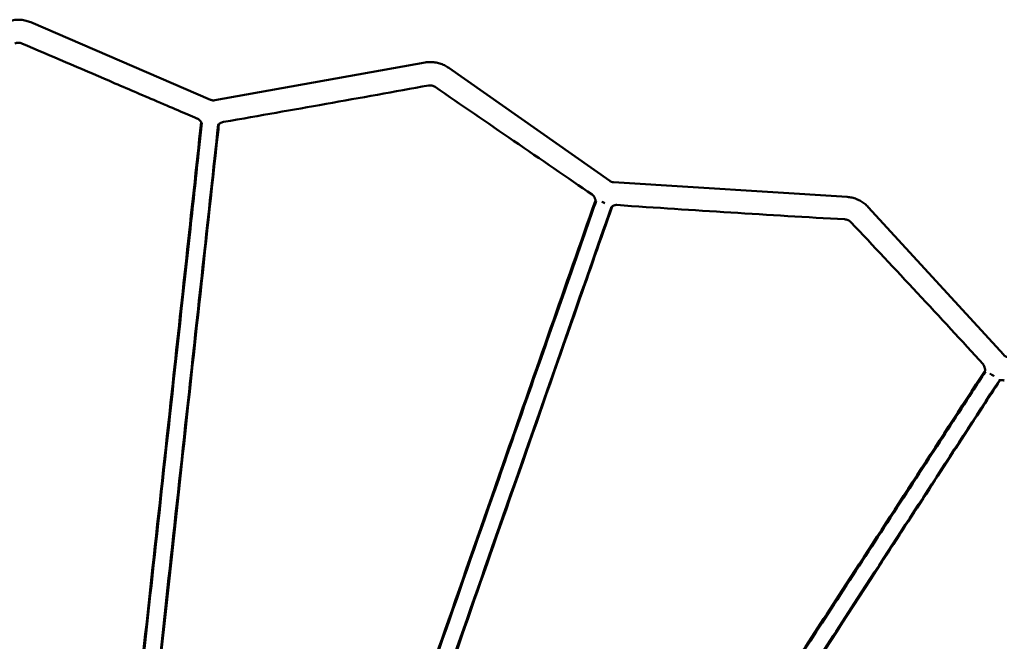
# Model space of a CAD drawing. Header units: millimetres. Extents: x 2768 to 3269, y 2288 to 2733.
# Tile 34 of 256: x 2839 to 2876, y 2455 to 2478. Entities that reach past the tile are written whole.
import ezdxf

# ---------------------------------------------------------------- set-up
doc = ezdxf.new("R2010")
doc.units = ezdxf.units.MM
doc.header["$LTSCALE"] = 20
doc.layers.add('Visible (ISO)', color=7, linetype='Continuous', lineweight=50)

msp = doc.modelspace()

# ---------------------------------------------------------------- linework, layer by layer
at = {"layer": 'Visible (ISO)'}
for p, q in [((2846.43212, 2474.65157), (2839.84215, 2477.49155)), ((2854.29286, 2476.01793), (2846.5858, 2474.63353)), ((2861.05859, 2471.68059), (2855.15725, 2475.82638)), ((2869.76303, 2471.09197), (2861.19671, 2471.63108)), ((2860.54123, 2470.94416), (2860.5294, 2470.95247)), ((2861.14539, 2470.73253), (2861.14019, 2470.73285)), ((2875.4994, 2465.30789), (2870.53562, 2470.72095)), ((2874.83607, 2464.69961), (2874.81046, 2464.72754)), ((2875.35716, 2464.36848), (2875.33567, 2464.37554)), ((2875.49215, 2464.32415), (2875.49215, 2464.32415))]:
    msp.add_line(p, q, dxfattribs=at)
for centre, major_axis, ratio, start_param, end_param in [((2860.86773, 2470.90987), (0.28311, -0.09924), 0.11144297, 4.41745378, 4.81165019), ((2875.13243, 2464.60673), (0.25147, -0.16359), 0.20424458, 4.28155576, 4.90908613)]:
    msp.add_ellipse(centre, major_axis=major_axis, ratio=ratio, start_param=start_param, end_param=end_param, dxfattribs=at)
for points, knots in [([(2839.84215, 2477.49155), (2839.78523, 2477.51607), (2839.72633, 2477.536), (2839.6061, 2477.56611), (2839.54476, 2477.57631), (2839.42126, 2477.58671), (2839.35908, 2477.58692), (2839.23551, 2477.57735), (2839.17411, 2477.56757), (2839.05367, 2477.53827), (2838.99464, 2477.51874), (2838.93756, 2477.4946)], [1.162672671, 1.162672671, 1.162672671, 1.162672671, 1.324540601, 1.324540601, 1.48640853, 1.48640853, 1.64827646, 1.64827646, 1.810144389, 1.810144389, 1.972012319, 1.972012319, 1.972012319, 1.972012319]), ([(2839.51566, 2476.71576), (2839.49505, 2476.7246), (2839.47358, 2476.73132), (2839.43051, 2476.7401), (2839.40904, 2476.74232), (2839.36595, 2476.74255), (2839.34443, 2476.74055), (2839.30127, 2476.73222), (2839.27976, 2476.72574), (2839.25907, 2476.71713)], [-0.263803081, -0.263803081, -0.263803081, -0.263803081, -0.196499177, -0.196499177, -0.131901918, -0.131901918, -0.067225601, -0.067225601, -0.000001, -0.000001, -0.000001, -0.000001]), ([(2845.93298, 2473.9696), (2845.48885, 2474.15924), (2845.03574, 2474.3526), (2843.8053, 2474.87844), (2843.26422, 2475.10986), (2841.65508, 2475.79851), (2840.58405, 2476.25747), (2839.51566, 2476.71576)], [-7.50618944, -7.50618944, -7.50618944, -7.50618944, -5.25436429, -5.25436429, -3.48915248, -3.48915248, -0.000001, -0.000001, -0.000001, -0.000001]), ([(2855.15725, 2475.82638), (2855.10769, 2475.86119), (2855.0554, 2475.8921), (2854.94659, 2475.94535), (2854.89008, 2475.96768), (2854.77425, 2476.0032), (2854.71492, 2476.01638), (2854.59492, 2476.03323), (2854.53424, 2476.0369), (2854.41304, 2476.03461), (2854.35253, 2476.02865), (2854.29286, 2476.01793)], [2.526351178, 2.526351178, 2.526351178, 2.526351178, 2.684879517, 2.684879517, 2.843407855, 2.843407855, 3.001936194, 3.001936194, 3.160464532, 3.160464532, 3.318992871, 3.318992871, 3.318992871, 3.318992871]), ([(2854.42111, 2475.17616), (2853.17192, 2474.95021), (2851.91421, 2474.72463), (2849.40185, 2474.2782), (2848.29403, 2474.08307), (2846.9015, 2473.84124)], [-8.48578819, -8.48578819, -8.48578819, -8.48578819, -4.26205663, -4.26205663, -0.00000143, -0.00000143, -0.00000143, -0.00000143]), ([(2854.65875, 2475.12483), (2854.64144, 2475.13673), (2854.62326, 2475.14675), (2854.60425, 2475.15497), (2854.58524, 2475.16319), (2854.56518, 2475.16964), (2854.54487, 2475.17403), (2854.52456, 2475.17842), (2854.50405, 2475.18079), (2854.48335, 2475.18117), (2854.46265, 2475.18155), (2854.44168, 2475.17988), (2854.42111, 2475.17616)], [0, 0, 0, 0, 0.25, 0.25, 0.25, 0.5, 0.5, 0.5, 0.75, 0.75, 0.75, 1, 1, 1, 1]), ([(2860.41629, 2471.17818), (2859.53062, 2471.78716), (2858.53714, 2472.46697), (2856.57987, 2473.80695), (2855.61893, 2474.46503), (2854.65875, 2475.12483)], [-7.15496553, -7.15496553, -7.15496553, -7.15496553, -3.4991393, -3.4991393, -0.000001, -0.000001, -0.000001, -0.000001]), ([(2846.5858, 2474.63353), (2846.57578, 2474.63173), (2846.56556, 2474.63051), (2846.5449, 2474.62926), (2846.53446, 2474.62924), (2846.51355, 2474.63044), (2846.50308, 2474.63165), (2846.4823, 2474.6353), (2846.472, 2474.63773), (2846.45174, 2474.64378), (2846.4418, 2474.6474), (2846.43212, 2474.65157)], [1.372552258, 1.372552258, 1.372552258, 1.372552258, 1.49276381, 1.49276381, 1.612975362, 1.612975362, 1.733186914, 1.733186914, 1.853398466, 1.853398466, 1.973610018, 1.973610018, 1.973610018, 1.973610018]), ([(2846.08675, 2473.82803), (2845.72299, 2470.50997), (2845.36199, 2467.18873), (2844.76973, 2461.76493), (2844.53393, 2459.60329), (2844.1003, 2455.63113), (2843.90019, 2453.79838), (2843.52558, 2450.36394), (2843.3491, 2448.74897), (2843.01691, 2445.7035), (2842.85999, 2444.2655), (2842.56205, 2441.53505), (2842.42085, 2440.24127), (2842.15097, 2437.76902), (2842.02301, 2436.59602), (2841.77719, 2434.34361), (2841.6607, 2433.27622), (2841.43657, 2431.22311), (2841.33078, 2430.25363), (2841.12706, 2428.38755), (2841.03147, 2427.51142), (2840.84801, 2425.83055), (2840.76273, 2425.04911), (2840.59994, 2423.55745), (2840.52518, 2422.8725), (2840.38396, 2421.57719), (2840.32034, 2420.99513), (2840.20196, 2419.90757), (2840.15013, 2419.43329), (2840.05597, 2418.56837), (2840.01694, 2418.20973), (2839.94866, 2417.58182), (2839.92305, 2417.3458), (2839.88173, 2416.96515), (2839.8701, 2416.858), (2839.86049, 2416.76925), (2839.85861, 2416.75192), (2839.85682, 2416.73579), (2839.85642, 2416.73219), (2839.85576, 2416.72683), (2839.8556, 2416.72534), (2839.85479, 2416.71995), (2839.8546, 2416.71816), (2839.85265, 2416.70879), (2839.85223, 2416.70536), (2839.84675, 2416.6884), (2839.84512, 2416.68125), (2839.83051, 2416.6549), (2839.82348, 2416.6422), (2839.79603, 2416.61533), (2839.78255, 2416.60436), (2839.74489, 2416.58503), (2839.71939, 2416.57735), (2839.69281, 2416.5764)], [0, 0, 0, 0, 10.03296734, 10.03296734, 16.83288636, 16.83288636, 22.94744898, 22.94744898, 28.8037612, 28.8037612, 34.60970006, 34.60970006, 40.56191683, 40.56191683, 46.8443076, 46.8443076, 53.63465756, 53.63465756, 61.10477849, 61.10477849, 69.45923204, 69.45923204, 78.90605882, 78.90605882, 89.70766393, 89.70766393, 102.18678873, 102.18678873, 116.75257742, 116.75257742, 133.95181665, 133.95181665, 154.6213148, 154.6213148, 180.2212797, 180.2212797, 192.13498751, 192.13498751, 198.09155508, 198.09155508, 201.06976926, 201.06976926, 202.55903381, 202.55903381, 203.3044328, 203.3044328, 203.6798899, 203.6798899, 203.87482668, 203.87482668, 203.98111411, 203.98111411, 204.09575568, 204.09575568, 204.09575568, 204.09575568]), ([(2839.89531, 2416.89556), (2839.89625, 2416.9042), (2839.8959, 2416.90094), (2839.90194, 2416.95628), (2839.91018, 2417.03172), (2839.94462, 2417.34691), (2839.96699, 2417.55161), (2840.02912, 2418.12021), (2840.06525, 2418.45094), (2840.15413, 2419.26434), (2840.2034, 2419.71528), (2840.31739, 2420.75855), (2840.37879, 2421.32047), (2840.51614, 2422.57753), (2840.58913, 2423.24559), (2840.74873, 2424.70627), (2840.8325, 2425.47294), (2841.01322, 2427.12699), (2841.10753, 2427.99007), (2841.30894, 2429.83345), (2841.41368, 2430.79206), (2841.63581, 2432.82511), (2841.75126, 2433.88165), (2841.99511, 2436.11346), (2842.12209, 2437.27561), (2842.38995, 2439.72714), (2842.53012, 2441.01), (2842.82603, 2443.71828), (2842.98181, 2445.14395), (2843.3116, 2448.16234), (2843.48643, 2449.76234), (2843.85817, 2453.16465), (2844.05664, 2454.98112), (2844.48027, 2458.85829), (2844.70744, 2460.93735), (2845.18481, 2465.30634), (2845.43669, 2467.61163), (2845.79765, 2470.91521), (2845.90585, 2471.90553), (2846.04742, 2473.20117), (2846.08065, 2473.50529), (2846.11388, 2473.80948)], [0, 0, 0, 0, 16.25970111, 16.25970111, 43.82970727, 43.82970727, 65.79341104, 65.79341104, 83.93215903, 83.93215903, 99.21803234, 99.21803234, 112.24311064, 112.24311064, 123.4878671, 123.4878671, 133.28378785, 133.28378785, 141.91482773, 141.91482773, 149.60807849, 149.60807849, 156.56686605, 156.56686605, 162.97582218, 162.97582218, 169.02073705, 169.02073705, 174.88659291, 174.88659291, 180.76841985, 180.76841985, 186.88530606, 186.88530606, 193.46852884, 193.46852884, 200.51278343, 200.51278343, 203.51364304, 203.51364304, 204.43332526, 204.43332526, 204.43332526, 204.43332526]), ([(2840.5858, 2416.46146), (2840.51677, 2416.49068), (2840.50305, 2416.53354), (2840.48404, 2416.57923), (2840.48435, 2416.58865), (2840.48024, 2416.61985), (2840.48172, 2416.62207), (2840.4824, 2416.64456), (2840.48364, 2416.65657), (2840.49383, 2416.76114), (2840.51328, 2416.93274), (2840.61313, 2417.79013), (2840.68125, 2418.37306), (2840.86616, 2420.01333), (2840.95927, 2420.84783), (2841.17752, 2422.82398), (2841.28823, 2423.83178), (2841.53478, 2426.08297), (2841.66062, 2427.23359), (2841.93302, 2429.72681), (2842.07185, 2430.99871), (2842.36632, 2433.69826), (2842.51647, 2435.07481), (2842.83018, 2437.9512), (2842.98978, 2439.4154), (2843.31994, 2442.44377), (2843.48816, 2443.98745), (2843.83425, 2447.1606), (2844.01106, 2448.78206), (2844.37391, 2452.11091), (2844.56068, 2453.82098), (2844.94362, 2457.33335), (2845.14114, 2459.14339), (2845.54863, 2462.87713), (2845.75945, 2464.80988), (2846.19717, 2468.81937), (2846.4245, 2470.90469), (2846.68081, 2473.24674), (2846.70836, 2473.49973), (2846.73588, 2473.75276)], [0, 0, 0, 0, 1.04772561, 1.04772561, 2.48135655, 2.48135655, 6.78063379, 6.78063379, 19.67791607, 19.67791607, 58.37284944, 58.37284944, 90.16857406, 90.16857406, 111.31157958, 111.31157958, 126.95385383, 126.95385383, 139.26777287, 139.26777287, 149.32128179, 149.32128179, 157.78864464, 157.78864464, 165.1176094, 165.1176094, 171.67229179, 171.67229179, 177.74216521, 177.74216521, 183.58393334, 183.58393334, 189.39754432, 189.39754432, 195.37351477, 195.37351477, 201.69379468, 201.69379468, 202.45882961, 202.45882961, 202.45882961, 202.45882961]), ([(2846.08472, 2473.83636), (2846.08176, 2473.84311), (2846.0758, 2473.85233), (2846.05886, 2473.87414), (2846.04746, 2473.88703), (2846.02002, 2473.91375), (2846.00346, 2473.92794), (2845.96924, 2473.95151), (2845.95214, 2473.96135), (2845.93356, 2473.96936), (2845.93327, 2473.96948), (2845.93298, 2473.9696)], [-0.271284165, -0.271284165, -0.271284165, -0.271284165, -0.205881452, -0.205881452, -0.135684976, -0.135684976, -0.062167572, -0.062167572, -0.000942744, -0.000942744, 0, 0, 0, 0]), ([(2846.9015, 2473.84124), (2846.90096, 2473.84115), (2846.90043, 2473.84105), (2846.87922, 2473.83725), (2846.85956, 2473.83143), (2846.82011, 2473.81613), (2846.80092, 2473.80614), (2846.76943, 2473.78673), (2846.75669, 2473.77711), (2846.74401, 2473.7653), (2846.74087, 2473.76188), (2846.73705, 2473.75651), (2846.73606, 2473.75442), (2846.73588, 2473.75276)], [-0.2816901, -0.2816901, -0.2816901, -0.2816901, -0.280055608, -0.280055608, -0.216655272, -0.216655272, -0.140893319, -0.140893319, -0.066793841, -0.066793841, -0.03216556, -0.03216556, -0.003408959, -0.003408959, -0.003408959, -0.003408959]), ([(2846.71008, 2473.742), (2846.35045, 2470.4506), (2845.99064, 2467.15751), (2845.39992, 2461.75107), (2845.16281, 2459.58099), (2844.72632, 2455.58616), (2844.52453, 2453.73931), (2844.14696, 2450.28369), (2843.96957, 2448.66014), (2843.63525, 2445.60043), (2843.47744, 2444.15607), (2843.17788, 2441.41442), (2843.03601, 2440.11599), (2842.76501, 2437.63576), (2842.63655, 2436.46006), (2842.38996, 2434.20319), (2842.27321, 2433.13471), (2842.0486, 2431.07902), (2841.94264, 2430.10921), (2841.73877, 2428.2433), (2841.64322, 2427.36882), (2841.45999, 2425.69192), (2841.37497, 2424.91376), (2841.21283, 2423.42982), (2841.13854, 2422.74985), (2840.99843, 2421.46756), (2840.93563, 2420.89283), (2840.81879, 2419.82348), (2840.76806, 2419.35915), (2840.67607, 2418.5173), (2840.63834, 2418.17198), (2840.57295, 2417.57345), (2840.54894, 2417.35374), (2840.51116, 2417.00796), (2840.50138, 2416.91847), (2840.49264, 2416.83845), (2840.4933, 2416.84446), (2840.49176, 2416.83039)], [0.08266515, 0.08266515, 0.08266515, 0.08266515, 10.03342134, 10.03342134, 16.86029708, 16.86029708, 23.02556247, 23.02556247, 28.92428707, 28.92428707, 34.78052874, 34.78052874, 40.79396854, 40.79396854, 47.15157094, 47.15157094, 54.03518231, 54.03518231, 61.62934441, 61.62934441, 70.13897777, 70.13897777, 79.78250131, 79.78250131, 90.83692537, 90.83692537, 103.63333679, 103.63333679, 118.61702917, 118.61702917, 136.38099881, 136.38099881, 157.8181481, 157.8181481, 184.58189939, 184.58189939, 204.50486155, 204.50486155, 204.50486155, 204.50486155]), ([(2861.19671, 2471.63108), (2861.18746, 2471.63166), (2861.17808, 2471.63277), (2861.15922, 2471.6361), (2861.14973, 2471.63831), (2861.13083, 2471.64385), (2861.12141, 2471.64718), (2861.10283, 2471.65492), (2861.09366, 2471.65934), (2861.07576, 2471.66921), (2861.06702, 2471.67467), (2861.05859, 2471.68059)], [1.585181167, 1.585181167, 1.585181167, 1.585181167, 1.699099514, 1.699099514, 1.81301786, 1.81301786, 1.926936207, 1.926936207, 2.040854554, 2.040854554, 2.154772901, 2.154772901, 2.154772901, 2.154772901]), ([(2860.5342, 2470.96618), (2859.43448, 2467.83071), (2858.34117, 2464.70393), (2856.55392, 2459.59903), (2855.83991, 2457.55914), (2854.52049, 2453.78979), (2853.90832, 2452.04077), (2852.75688, 2448.75001), (2852.21331, 2447.19683), (2851.18554, 2444.25968), (2850.69903, 2442.86947), (2849.7732, 2440.22386), (2849.33378, 2438.96834), (2848.49342, 2436.56743), (2848.09449, 2435.42769), (2847.32857, 2433.23992), (2846.96544, 2432.20289), (2846.26691, 2430.20817), (2845.93691, 2429.26617), (2845.3022, 2427.45438), (2845.00414, 2426.60406), (2844.4321, 2424.97166), (2844.1656, 2424.21209), (2843.65703, 2422.76387), (2843.42282, 2422.09699), (2842.97899, 2420.83516), (2842.77783, 2420.26473), (2842.40344, 2419.20465), (2842.23973, 2418.74279), (2841.94492, 2417.91312), (2841.82348, 2417.57307), (2841.61633, 2416.99368), (2841.54099, 2416.78338), (2841.42644, 2416.46215), (2841.39836, 2416.38191), (2841.38361, 2416.33789), (2841.38167, 2416.33166), (2841.38167, 2416.33166)], [0, 0, 0, 0, 10.03208562, 10.03208562, 16.89943792, 16.89943792, 23.17127762, 23.17127762, 29.23988607, 29.23988607, 35.29501978, 35.29501978, 41.52401727, 41.52401727, 48.09754398, 48.09754398, 55.18724289, 55.18724289, 62.97176255, 62.97176255, 71.6431532, 71.6431532, 81.42496274, 81.42496274, 92.5609338, 92.5609338, 105.4164282, 105.4164282, 120.32479451, 120.32479451, 137.64876339, 137.64876339, 158.09474013, 158.09474013, 183.01495981, 183.01495981, 190.11339698, 190.11339698, 190.11339698, 190.11339698]), ([(2841.45222, 2416.42828), (2841.45244, 2416.42888), (2841.45242, 2416.42884), (2841.4561, 2416.43933), (2841.4719, 2416.4844), (2841.561, 2416.7386), (2841.62384, 2416.91786), (2841.80791, 2417.44297), (2841.91876, 2417.75921), (2842.19443, 2418.54563), (2842.34938, 2418.98769), (2842.70781, 2420.01019), (2842.90178, 2420.56357), (2843.33329, 2421.79458), (2843.56211, 2422.44735), (2844.06145, 2423.87187), (2844.32289, 2424.6177), (2844.88614, 2426.22453), (2845.17992, 2427.06264), (2845.80685, 2428.85115), (2846.13305, 2429.78173), (2846.82464, 2431.7547), (2847.18435, 2432.78086), (2847.94387, 2434.94762), (2848.33942, 2436.07604), (2849.1733, 2438.45495), (2849.60923, 2439.69855), (2850.52843, 2442.32084), (2851.01144, 2443.69878), (2852.03165, 2446.60922), (2852.57073, 2448.14712), (2853.71348, 2451.40714), (2854.32124, 2453.14096), (2855.61237, 2456.82429), (2856.30122, 2458.78944), (2857.74615, 2462.91153), (2858.50717, 2465.08258), (2859.60037, 2468.20124), (2859.9278, 2469.13534), (2860.3566, 2470.35861), (2860.45719, 2470.64558), (2860.55783, 2470.9327)], [0, 0, 0, 0, 3.61394131, 3.61394131, 30.18746149, 30.18746149, 51.8422445, 51.8422445, 70.14342449, 70.14342449, 85.81535082, 85.81535082, 99.26319612, 99.26319612, 110.91326004, 110.91326004, 121.07425563, 121.07425563, 130.04564359, 130.04564359, 138.06546421, 138.06546421, 145.33989689, 145.33989689, 152.0532067, 152.0532067, 158.3835902, 158.3835902, 164.51007289, 164.51007289, 170.61363769, 170.61363769, 176.89988089, 176.89988089, 183.56870312, 183.56870312, 190.63457907, 190.63457907, 193.6354313, 193.6354313, 194.55396483, 194.55396483, 194.55396483, 194.55396483]), ([(2860.5342, 2470.96618), (2860.53566, 2470.97032), (2860.53552, 2470.97668), (2860.5317, 2470.99914), (2860.52528, 2471.01894), (2860.50547, 2471.06602), (2860.49097, 2471.09418), (2860.46512, 2471.13107), (2860.45586, 2471.14269), (2860.43702, 2471.16202), (2860.42785, 2471.17006), (2860.41734, 2471.17746), (2860.41682, 2471.17782), (2860.41629, 2471.17818)], [-0.314668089, -0.314668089, -0.314668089, -0.314668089, -0.267890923, -0.267890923, -0.183319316, -0.183319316, -0.084233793, -0.084233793, -0.038564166, -0.038564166, -0.001917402, -0.001917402, -0.000000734, -0.000000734, -0.000000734, -0.000000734]), ([(2870.53562, 2470.72095), (2870.49609, 2470.76405), (2870.4533, 2470.80417), (2870.36213, 2470.87751), (2870.31375, 2470.91073), (2870.21247, 2470.96945), (2870.15957, 2470.99494), (2870.05045, 2471.03756), (2869.99423, 2471.05467), (2869.87979, 2471.08004), (2869.82157, 2471.08829), (2869.76303, 2471.09197)], [2.309961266, 2.309961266, 2.309961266, 2.309961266, 2.463883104, 2.463883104, 2.617804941, 2.617804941, 2.771726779, 2.771726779, 2.925648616, 2.925648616, 3.079570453, 3.079570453, 3.079570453, 3.079570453]), ([(2842.01709, 2415.84855), (2841.98616, 2415.87297), (2841.97151, 2415.90107), (2841.95581, 2415.94139), (2841.95429, 2415.95496), (2841.95072, 2415.99053), (2841.95302, 2415.99791), (2841.95654, 2416.02454), (2841.95794, 2416.02559), (2841.96231, 2416.04151), (2841.96434, 2416.04712), (2841.98001, 2416.09372), (2842.00399, 2416.16197), (2842.13414, 2416.52656), (2842.27416, 2416.9154), (2842.71685, 2418.15394), (2842.95824, 2418.831), (2843.5469, 2420.49334), (2843.85421, 2421.36408), (2844.55473, 2423.35514), (2844.91826, 2424.39081), (2845.7174, 2426.66812), (2846.12672, 2427.83584), (2847.00271, 2430.33621), (2847.44956, 2431.61211), (2848.3897, 2434.2972), (2848.86861, 2435.66527), (2849.86464, 2438.51101), (2850.37252, 2439.96228), (2851.42051, 2442.95688), (2851.95576, 2444.48648), (2853.05583, 2447.62981), (2853.61926, 2449.2398), (2854.77657, 2452.54565), (2855.37103, 2454.24436), (2856.59549, 2457.74177), (2857.22784, 2459.54767), (2858.53345, 2463.27611), (2859.20988, 2465.2072), (2860.30865, 2468.34415), (2860.72925, 2469.54305), (2861.14966, 2470.74475)], [0, 0, 0, 0, 0.29536922, 0.29536922, 0.62039208, 0.62039208, 1.43941525, 1.43941525, 3.89410494, 3.89410494, 11.25742774, 11.25742774, 33.34791779, 33.34791779, 66.61446185, 66.61446185, 89.98601072, 89.98601072, 107.7612177, 107.7612177, 122.00723285, 122.00723285, 133.58237473, 133.58237473, 143.21583346, 143.21583346, 151.45490631, 151.45490631, 158.71752699, 158.71752699, 165.32463681, 165.32463681, 171.54026101, 171.54026101, 177.58493335, 177.58493335, 183.66309746, 183.66309746, 189.94113962, 189.94113962, 193.78550665, 193.78550665, 193.78550665, 193.78550665]), ([(2861.12397, 2470.73399), (2860.06103, 2467.70162), (2859.00205, 2464.68058), (2857.24326, 2459.66309), (2856.52473, 2457.61328), (2855.19263, 2453.81306), (2854.57242, 2452.04373), (2853.40727, 2448.71979), (2852.85793, 2447.15265), (2851.81943, 2444.19002), (2851.328, 2442.78807), (2850.3936, 2440.12242), (2849.95054, 2438.85846), (2849.10359, 2436.44229), (2848.70182, 2435.29611), (2847.93079, 2433.09652), (2847.56553, 2432.05451), (2846.86308, 2430.05057), (2846.53153, 2429.10471), (2845.89412, 2427.28631), (2845.59516, 2426.43343), (2845.02162, 2424.79723), (2844.75489, 2424.03633), (2844.24546, 2422.58302), (2844.01117, 2421.91463), (2843.56844, 2420.65161), (2843.36853, 2420.08131), (2842.99717, 2419.02189), (2842.8355, 2418.56068), (2842.54574, 2417.73406), (2842.42751, 2417.39678), (2842.22818, 2416.82814), (2842.1574, 2416.62622), (2842.05315, 2416.32881), (2842.03045, 2416.26406), (2842.0195, 2416.23282), (2842.0197, 2416.23338), (2842.01844, 2416.2298)], [0.08172887, 0.08172887, 0.08172887, 0.08172887, 9.78256614, 9.78256614, 16.6751025, 16.6751025, 23.0108992, 23.0108992, 29.13005499, 29.13005499, 35.24000345, 35.24000345, 41.52525883, 41.52525883, 48.16507414, 48.16507414, 55.3354093, 55.3354093, 63.22298313, 63.22298313, 72.02452794, 72.02452794, 81.97294374, 81.97294374, 93.35107622, 93.35107622, 106.48671043, 106.48671043, 121.78746841, 121.78746841, 139.61525708, 139.61525708, 160.65624778, 160.65624778, 186.24059859, 186.24059859, 194.62783814, 194.62783814, 194.62783814, 194.62783814]), ([(2861.32126, 2470.79878), (2861.32071, 2470.79881), (2861.32017, 2470.79885), (2861.30837, 2470.7996), (2861.29734, 2470.79954), (2861.274, 2470.79803), (2861.26188, 2470.79631), (2861.22573, 2470.78902), (2861.20389, 2470.78117), (2861.17131, 2470.76552), (2861.15942, 2470.75757), (2861.15159, 2470.74861), (2861.15031, 2470.74661), (2861.14966, 2470.74475)], [-0.332248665, -0.332248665, -0.332248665, -0.332248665, -0.330576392, -0.330576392, -0.296112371, -0.296112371, -0.255296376, -0.255296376, -0.166465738, -0.166465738, -0.084563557, -0.084563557, -0.05937514, -0.05937514, -0.05937514, -0.05937514]), ([(2869.66378, 2470.27621), (2868.28874, 2470.35148), (2866.8822, 2470.43516), (2864.10777, 2470.60898), (2862.78382, 2470.69601), (2861.32126, 2470.79878)], [-8.93089025, -8.93089025, -8.93089025, -8.93089025, -4.46880566, -4.46880566, -0.00000236, -0.00000236, -0.00000236, -0.00000236]), ([(2869.90642, 2470.16238), (2869.89049, 2470.17931), (2869.87324, 2470.19448), (2869.85471, 2470.20795), (2869.83617, 2470.22141), (2869.81614, 2470.23325), (2869.79547, 2470.24294), (2869.77481, 2470.25263), (2869.75346, 2470.26028), (2869.73142, 2470.26587), (2869.70938, 2470.27146), (2869.6866, 2470.27496), (2869.66378, 2470.27621)], [0, 0, 0, 0, 0.25, 0.25, 0.25, 0.5, 0.5, 0.5, 0.75, 0.75, 0.75, 1, 1, 1, 1]), ([(2874.7417, 2464.96818), (2873.96895, 2465.81577), (2873.16802, 2466.68177), (2871.52835, 2468.43829), (2870.71529, 2469.30235), (2869.90642, 2470.16238)], [-7.24013995, -7.24013995, -7.24013995, -7.24013995, -3.55422067, -3.55422067, -0.000001, -0.000001, -0.000001, -0.000001]), ([(2875.61651, 2465.2306), (2875.60846, 2465.23325), (2875.60032, 2465.23639), (2875.58402, 2465.24372), (2875.57587, 2465.24789), (2875.5597, 2465.25728), (2875.55169, 2465.26248), (2875.536, 2465.27387), (2875.52832, 2465.28005), (2875.51345, 2465.29332), (2875.50626, 2465.30041), (2875.4994, 2465.30789)], [0.314825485, 0.314825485, 0.314825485, 0.314825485, 0.422628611, 0.422628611, 0.530431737, 0.530431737, 0.638234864, 0.638234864, 0.74603799, 0.74603799, 0.853841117, 0.853841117, 0.853841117, 0.853841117]), ([(2874.81434, 2464.73351), (2873.02975, 2461.99065), (2871.26646, 2459.27476), (2868.37694, 2454.82746), (2867.21293, 2453.03556), (2865.03887, 2449.68876), (2864.0199, 2448.11987), (2862.08819, 2445.14534), (2861.1706, 2443.73257), (2859.42354, 2441.04217), (2858.59217, 2439.76219), (2857.00315, 2437.31545), (2856.24647, 2436.15055), (2854.79526, 2433.91652), (2854.10451, 2432.85331), (2852.77658, 2430.80972), (2852.14576, 2429.83906), (2850.93139, 2427.97067), (2850.35661, 2427.08701), (2849.25303, 2425.39058), (2848.7338, 2424.59263), (2847.73961, 2423.06543), (2847.27615, 2422.35441), (2846.39319, 2420.99996), (2845.98717, 2420.37821), (2845.227, 2419.21547), (2844.88653, 2418.69552), (2844.2697, 2417.75498), (2844.00619, 2417.35414), (2843.54389, 2416.65189), (2843.3596, 2416.3726), (2843.05544, 2415.91157), (2842.95152, 2415.75406), (2842.81261, 2415.54265), (2842.7808, 2415.49271), (2842.7808, 2415.49271)], [0, 0, 0, 0, 10.02997364, 10.02997364, 17.0585741, 17.0585741, 23.65901873, 23.65901873, 30.16125491, 30.16125491, 36.73392285, 36.73392285, 43.53462959, 43.53462959, 50.72218786, 50.72218786, 58.45755015, 58.45755015, 66.91633472, 66.91633472, 76.26009596, 76.26009596, 86.71933848, 86.71933848, 98.52272716, 98.52272716, 111.8587191, 111.8587191, 126.8810671, 126.8810671, 144.04035093, 144.04035093, 164.14145297, 164.14145297, 186.3496505, 186.3496505, 186.3496505, 186.3496505]), ([(2874.81434, 2464.73351), (2874.81445, 2464.73366), (2874.81455, 2464.73383), (2874.81626, 2464.73702), (2874.81682, 2464.7427), (2874.81625, 2464.76432), (2874.81345, 2464.78479), (2874.80328, 2464.8359), (2874.79509, 2464.86772), (2874.77831, 2464.91036), (2874.772, 2464.92411), (2874.75783, 2464.94815), (2874.75038, 2464.95866), (2874.7417, 2464.96818)], [-0.322186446, -0.322186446, -0.322186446, -0.322186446, -0.319394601, -0.319394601, -0.272211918, -0.272211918, -0.187077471, -0.187077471, -0.085175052, -0.085175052, -0.038706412, -0.038706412, -0.000001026, -0.000001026, -0.000001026, -0.000001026]), ([(2842.87227, 2415.56822), (2842.89034, 2415.59599), (2842.8857, 2415.58886), (2842.9722, 2415.72182), (2843.05296, 2415.84596), (2843.31547, 2416.24947), (2843.47955, 2416.50169), (2843.9048, 2417.15536), (2844.15008, 2417.53239), (2844.73425, 2418.43035), (2845.05966, 2418.93055), (2845.79532, 2420.06137), (2846.19061, 2420.66899), (2847.05345, 2421.99531), (2847.50729, 2422.69292), (2848.4841, 2424.19443), (2848.99573, 2424.98088), (2850.08583, 2426.65652), (2850.65296, 2427.52829), (2851.85389, 2429.3743), (2852.47817, 2430.33391), (2853.79402, 2432.35657), (2854.47841, 2433.40858), (2855.91796, 2435.62138), (2856.66855, 2436.77513), (2858.24572, 2439.19949), (2859.07055, 2440.46738), (2860.80424, 2443.1323), (2861.71448, 2444.53148), (2863.63158, 2447.47834), (2864.64309, 2449.03319), (2866.7768, 2452.31302), (2867.90599, 2454.04875), (2870.2661, 2457.67659), (2871.50398, 2459.57939), (2873.28559, 2462.318), (2873.81539, 2463.13238), (2874.51008, 2464.20022), (2874.67269, 2464.45017), (2874.83543, 2464.70032)], [0, 0, 0, 0, 18.99248913, 18.99248913, 40.28661543, 40.28661543, 58.37515061, 58.37515061, 74.0983835, 74.0983835, 88.0594666, 88.0594666, 100.38523785, 100.38523785, 111.24267139, 111.24267139, 120.93620623, 120.93620623, 129.65898346, 129.65898346, 137.60814606, 137.60814606, 144.96179232, 144.96179232, 151.89061296, 151.89061296, 158.55401191, 158.55401191, 165.11332548, 165.11332548, 171.7468819, 171.7468819, 178.62816746, 178.62816746, 185.78916883, 185.78916883, 188.78998159, 188.78998159, 189.70468133, 189.70468133, 189.70468133, 189.70468133]), ([(2843.28073, 2414.87148), (2843.26757, 2414.88875), (2843.25857, 2414.90784), (2843.24852, 2414.9407), (2843.2467, 2414.95489), (2843.24551, 2414.97935), (2843.2464, 2414.98912), (2843.24902, 2415.00895), (2843.25104, 2415.01624), (2843.25644, 2415.03485), (2843.2588, 2415.03953), (2843.26581, 2415.05534), (2843.26694, 2415.05645), (2843.27207, 2415.06554), (2843.27284, 2415.06653), (2843.27974, 2415.07754), (2843.28732, 2415.08927), (2843.3409, 2415.17162), (2843.42968, 2415.30684), (2843.81142, 2415.88782), (2844.09886, 2416.32498), (2844.88795, 2417.52807), (2845.31646, 2418.18201), (2846.32623, 2419.72631), (2846.86001, 2420.5438), (2848.05845, 2422.38103), (2848.69079, 2423.35157), (2850.06802, 2425.46665), (2850.78127, 2426.56286), (2852.29972, 2428.89717), (2853.0792, 2430.0956), (2854.71279, 2432.60829), (2855.54789, 2433.89297), (2857.28149, 2436.5602), (2858.16716, 2437.92293), (2859.9941, 2440.73417), (2860.92875, 2442.1723), (2862.84966, 2445.12811), (2863.83397, 2446.64267), (2865.85499, 2449.75214), (2866.89292, 2451.34915), (2869.02704, 2454.63233), (2870.12693, 2456.32424), (2872.39172, 2459.80767), (2873.56006, 2461.60613), (2874.94797, 2463.73889), (2875.15394, 2464.05563), (2875.35991, 2464.37272)], [0, 0, 0, 0, 0.08446334, 0.08446334, 0.16391155, 0.16391155, 0.25540574, 0.25540574, 0.40128231, 0.40128231, 0.73765573, 0.73765573, 1.74561123, 1.74561123, 4.76878472, 4.76878472, 13.83826339, 13.83826339, 41.04909281, 41.04909281, 67.73598417, 67.73598417, 87.59361692, 87.59361692, 103.58308936, 103.58308936, 117.1713574, 117.1713574, 128.70318475, 128.70318475, 138.58833181, 138.58833181, 147.22328985, 147.22328985, 154.94852032, 154.94852032, 162.05134154, 162.05134154, 168.76530252, 168.76530252, 175.29065953, 175.29065953, 181.81174527, 181.81174527, 188.47814161, 188.47814161, 189.63748735, 189.63748735, 189.63748735, 189.63748735]), ([(2875.33918, 2464.37439), (2873.56953, 2461.65417), (2871.81999, 2458.96487), (2868.94296, 2454.54245), (2867.77804, 2452.75179), (2865.59366, 2449.39408), (2864.56588, 2447.81423), (2862.61976, 2444.82276), (2861.69633, 2443.4033), (2859.93835, 2440.70103), (2859.10196, 2439.41538), (2857.50377, 2436.95871), (2856.7431, 2435.78946), (2855.28482, 2433.54787), (2854.59123, 2432.48171), (2853.25822, 2430.43268), (2852.62549, 2429.46007), (2851.40826, 2427.58901), (2850.8328, 2426.70445), (2849.7274, 2425.00527), (2849.20774, 2424.20649), (2848.21422, 2422.6793), (2847.75183, 2421.96853), (2846.87164, 2420.61556), (2846.46761, 2419.99451), (2845.71231, 2418.8335), (2845.37589, 2418.31636), (2844.76952, 2417.38429), (2844.51264, 2416.98943), (2844.0642, 2416.3001), (2843.88815, 2416.02948), (2843.6022, 2415.58994), (2843.50925, 2415.44706), (2843.39344, 2415.26904), (2843.40129, 2415.28111), (2843.37521, 2415.24103)], [0.08378937, 0.08378937, 0.08378937, 0.08378937, 10.03090827, 10.03090827, 17.06396844, 17.06396844, 23.72485608, 23.72485608, 30.28155145, 30.28155145, 36.91987633, 36.91987633, 43.79955662, 43.79955662, 51.08215064, 51.08215064, 58.93501438, 58.93501438, 67.53603093, 67.53603093, 77.0715242, 77.0715242, 87.75512365, 87.75512365, 99.85593735, 99.85593735, 113.57296467, 113.57296467, 129.0110907, 129.0110907, 146.72207817, 146.72207817, 167.47204833, 167.47204833, 189.78227731, 189.78227731, 189.78227731, 189.78227731]), ([(2875.52145, 2464.36931), (2875.52098, 2464.36947), (2875.52052, 2464.36962), (2875.50971, 2464.37318), (2875.49947, 2464.37592), (2875.47779, 2464.3806), (2875.46649, 2464.3823), (2875.43213, 2464.38573), (2875.41098, 2464.38507), (2875.37955, 2464.38132), (2875.36816, 2464.37839), (2875.36143, 2464.37438), (2875.36045, 2464.37356), (2875.35991, 2464.37272)], [-0.325836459, -0.325836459, -0.325836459, -0.325836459, -0.324352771, -0.324352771, -0.290551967, -0.290551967, -0.250943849, -0.250943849, -0.163293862, -0.163293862, -0.0823893, -0.0823893, -0.061774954, -0.061774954, -0.061774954, -0.061774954])]:
    msp.add_open_spline(points, degree=3, knots=knots, dxfattribs=at)
for points in [[(2846.08675, 2473.82803), (2846.08697, 2473.83004), (2846.08626, 2473.83284), (2846.08472, 2473.83635)], [(2846.12139, 2473.80658), (2846.1095, 2473.81113), (2846.09769, 2473.81586), (2846.08595, 2473.82079)], [(2846.73514, 2473.74599), (2846.72285, 2473.7439), (2846.71053, 2473.742), (2846.69819, 2473.74029)], [(2860.55861, 2470.93217), (2860.55278, 2470.93612), (2860.54699, 2470.94011), (2860.54123, 2470.94416)], [(2861.14019, 2470.73285), (2861.13242, 2470.73334), (2861.12467, 2470.73391), (2861.11692, 2470.73456)], [(2874.83835, 2464.69714), (2874.83759, 2464.69796), (2874.83683, 2464.69879), (2874.83607, 2464.69961)], [(2875.33567, 2464.37554), (2875.33044, 2464.37726), (2875.32522, 2464.37901), (2875.32002, 2464.38081)], [(2875.49853, 2464.33398), (2875.49853, 2464.33398), (2875.49853, 2464.33398), (2875.49853, 2464.33398)]]:
    msp.add_open_spline(points, degree=3, dxfattribs=at)

doc.saveas('drawing.dxf')
